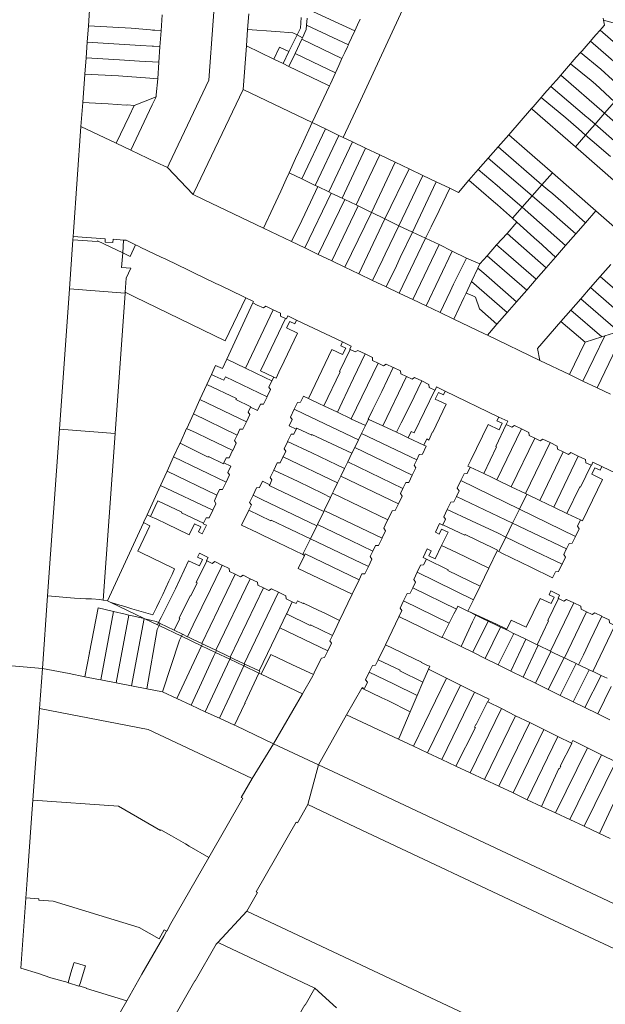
# Model space of a CAD drawing. Header units: metres. Extents: x 135785 to 137489, y 452643 to 455118.
# Tile 14 of 48: x 136266 to 136467, y 453781 to 454119. Entities that reach past the tile are written whole.
import ezdxf

# ---------------------------------------------------------------- set-up
doc = ezdxf.new("R2010")
doc.units = ezdxf.units.M
doc.layers.add('B-RO-KG-GRENS_PERCEEL-G', color=211, linetype='Continuous', lineweight=9)

msp = doc.modelspace()

# ---------------------------------------------------------------- linework, layer by layer
at = {"layer": 'B-RO-KG-GRENS_PERCEEL-G', "flags": 128}
for points in [[(136335.068, 454159.974), (136330.64, 454098.666), (136316.922, 454069.816)], [(136382.718, 454091.615), (136404.575, 454138.701)], [(136289.585, 454122.728), (136289.195, 454117.34)], [(136314.173, 454115.615), (136314.561, 454121.121)], [(136343.93, 454116.041), (136344.319, 454121.423)], [(136362.398, 454120.111), (136362.138, 454116.51), (136360.942, 454114.146)], [(136364.434, 454119.963), (136364.23, 454117.559)], [(136380.752, 454115.521), (136366.629, 454122.061), (136364.624, 454122.205)], [(136382.629, 454119.584), (136381.723, 454117.624)], [(136466.201, 454119.903), (136466.335, 454119.28)], [(136466.335, 454119.28), (136466.699, 454117.579)], [(136483.505, 454106.553), (136470.419, 454118.059), (136466.335, 454119.28)], [(136289.195, 454117.34), (136288.789, 454111.728)], [(136303.939, 454116.446), (136289.195, 454117.34)], [(136303.939, 454116.446), (136310.558, 454115.964)], [(136310.558, 454115.964), (136311.226, 454115.807)], [(136343.521, 454110.37), (136343.93, 454116.041)], [(136343.93, 454116.041), (136353.657, 454115.335), (136359.432, 454114.916), (136360.942, 454114.146)], [(136362.781, 454113.21), (136364.115, 454116.035), (136364.23, 454117.559)], [(136364.23, 454117.559), (136378.566, 454110.787)], [(136380.752, 454115.521), (136381.723, 454117.624)], [(136465.705, 454116.444), (136465.15, 454115.81)], [(136465.705, 454116.444), (136466.699, 454117.579)], [(136312.007, 454115.758), (136311.226, 454115.807)], [(136312.007, 454115.758), (136314.173, 454115.615)], [(136313.785, 454110.105), (136314.173, 454115.615)], [(136360.942, 454114.146), (136359.352, 454111.005)], [(136362.538, 454112.695), (136360.261, 454107.75)], [(136360.942, 454114.146), (136362.781, 454113.21)], [(136362.538, 454112.695), (136362.781, 454113.21)], [(136362.538, 454112.695), (136376.381, 454106.057)], [(136379.674, 454113.186), (136378.777, 454111.244)], [(136379.674, 454113.186), (136380.752, 454115.521)], [(136462.34, 454112.602), (136461.83, 454112.02)], [(136462.34, 454112.602), (136463.729, 454114.188)], [(136465.15, 454115.81), (136463.729, 454114.188)], [(136465.15, 454115.81), (136480.162, 454102.714)], [(136288.789, 454111.728), (136288.395, 454106.294)], [(136305.232, 454110.678), (136288.789, 454111.728)], [(136307.113, 454110.537), (136305.232, 454110.678)], [(136307.113, 454110.537), (136311.089, 454110.32)], [(136311.089, 454110.32), (136311.616, 454110.271)], [(136311.616, 454110.271), (136313.785, 454110.105)], [(136313.414, 454104.846), (136313.785, 454110.105)], [(136343.521, 454110.37), (136342.378, 454095.418)], [(136343.521, 454110.37), (136352.949, 454105.87)], [(136352.949, 454105.87), (136354.907, 454109.945), (136358.125, 454108.451)], [(136358.125, 454108.451), (136359.352, 454111.005)], [(136378.228, 454110.055), (136377.335, 454108.123)], [(136378.228, 454110.055), (136378.566, 454110.787)], [(136378.566, 454110.787), (136378.777, 454111.244)], [(136458.962, 454108.745), (136460.358, 454110.339)], [(136461.83, 454112.02), (136460.358, 454110.339)], [(136476.876, 454098.941), (136461.83, 454112.02)], [(136288.395, 454106.294), (136287.971, 454100.633)], [(136299.911, 454105.639), (136288.395, 454106.294)], [(136352.949, 454105.87), (136356.15, 454104.342)], [(136356.15, 454104.342), (136358.125, 454108.451)], [(136358.159, 454103.374), (136360.261, 454107.75)], [(136360.261, 454107.75), (136366.201, 454104.886)], [(136375.281, 454103.676), (136376.381, 454106.057)], [(136376.381, 454106.057), (136377.335, 454108.123)], [(136455.584, 454104.888), (136456.973, 454106.474)], [(136458.409, 454108.114), (136456.973, 454106.474)], [(136458.962, 454108.745), (136458.409, 454108.114)], [(136473.478, 454095.041), (136465.386, 454102.392), (136458.409, 454108.114)], [(136299.911, 454105.639), (136306.734, 454105.145)], [(136306.734, 454105.145), (136313.414, 454104.846)], [(136313.007, 454099.075), (136313.414, 454104.846)], [(136356.15, 454104.342), (136358.159, 454103.374)], [(136358.159, 454103.374), (136371.34, 454097.022)], [(136366.201, 454104.886), (136374.112, 454101.145)], [(136375.281, 454103.676), (136374.112, 454101.145)], [(136452.206, 454101.031), (136453.602, 454102.625)], [(136455.021, 454104.245), (136453.602, 454102.625)], [(136455.584, 454104.888), (136455.021, 454104.245)], [(136455.021, 454104.245), (136462.019, 454098.548)], [(136287.971, 454100.633), (136287.248, 454090.984)], [(136287.971, 454100.633), (136299.508, 454100.152)], [(136299.508, 454100.152), (136310.294, 454099.359)], [(136310.294, 454099.359), (136313.007, 454099.075)], [(136313.007, 454099.075), (136312.502, 454093.574)], [(136374.112, 454101.145), (136372.38, 454097.396)], [(136451.642, 454100.387), (136450.224, 454098.768)], [(136452.206, 454101.031), (136451.642, 454100.387)], [(136466.71, 454087.272), (136451.642, 454100.387)], [(136366.168, 454084.038), (136372.054, 454096.696)], [(136371.34, 454097.022), (136372.054, 454096.696)], [(136372.054, 454096.696), (136372.38, 454097.396)], [(136448.173, 454096.426), (136446.846, 454094.911)], [(136448.828, 454097.174), (136448.173, 454096.426)], [(136448.173, 454096.426), (136460.623, 454085.911)], [(136448.828, 454097.174), (136450.224, 454098.768)], [(136462.019, 454098.548), (136463.543, 454097.213)], [(136463.543, 454097.213), (136470.093, 454091.155)], [(136304.929, 454089.958), (136312.434, 454092.926)], [(136312.434, 454092.926), (136311.994, 454091.927)], [(136312.502, 454093.574), (136312.434, 454092.926)], [(136325.461, 454059.841), (136342.378, 454095.418)], [(136366.168, 454084.038), (136342.378, 454095.418)], [(136444.88, 454092.667), (136443.461, 454091.046)], [(136445.45, 454093.317), (136444.88, 454092.667)], [(136453.376, 454085.725), (136444.88, 454092.667)], [(136445.45, 454093.317), (136446.846, 454094.911)], [(136287.248, 454090.984), (136286.63, 454082.744)], [(136296.016, 454090.49), (136287.248, 454090.984)], [(136296.016, 454090.49), (136302.198, 454090.045)], [(136302.198, 454090.045), (136302.559, 454090.129)], [(136302.559, 454090.129), (136304.929, 454089.958)], [(136303.237, 454086.257), (136304.929, 454089.958)], [(136311.122, 454090.105), (136303.791, 454074.551)], [(136311.994, 454091.927), (136311.122, 454090.105)], [(136382.718, 454091.615), (136376.779, 454078.961)], [(136433.713, 454079.87), (136441.568, 454088.882)], [(136441.568, 454088.882), (136442.078, 454089.467)], [(136441.948, 454088.558), (136441.568, 454088.882)], [(136442.078, 454089.467), (136443.461, 454091.046)], [(136466.71, 454087.272), (136470.093, 454091.155)], [(136298.716, 454076.974), (136303.237, 454086.257)], [(136441.948, 454088.558), (136456.64, 454075.744)], [(136453.376, 454085.725), (136457.675, 454081.877)], [(136460.623, 454085.911), (136460.954, 454085.614)], [(136460.954, 454085.614), (136463.405, 454083.478)], [(136463.405, 454083.478), (136466.71, 454087.272)], [(136466.71, 454087.272), (136481.609, 454074.191)], [(136286.63, 454082.744), (136284.032, 454046.499)], [(136286.63, 454082.744), (136298.716, 454076.974)], [(136362.576, 454076.315), (136366.168, 454084.038)], [(136370.691, 454081.874), (136366.168, 454084.038)], [(136461.495, 454081.285), (136463.405, 454083.478)], [(136478.352, 454070.461), (136463.405, 454083.478)], [(136362.53, 454064.682), (136370.691, 454081.874)], [(136375.344, 454079.648), (136367.2, 454062.452)], [(136375.344, 454079.648), (136370.691, 454081.874)], [(136376.779, 454078.961), (136375.344, 454079.648)], [(136379.954, 454077.443), (136376.779, 454078.961)], [(136433.713, 454079.87), (136430.089, 454075.723)], [(136448.761, 454066.719), (136440.119, 454074.294), (136433.713, 454079.87)], [(136456.64, 454075.744), (136460.154, 454079.755)], [(136457.675, 454081.877), (136460.154, 454079.755)], [(136460.154, 454079.755), (136461.495, 454081.285)], [(136460.154, 454079.755), (136462.433, 454077.804)], [(136298.716, 454076.974), (136303.791, 454074.551)], [(136360.366, 454071.711), (136362.576, 454076.315)], [(136379.954, 454077.443), (136371.862, 454060.259)], [(136376.395, 454058.061), (136384.505, 454075.266)], [(136384.505, 454075.266), (136379.954, 454077.443)], [(136389.377, 454072.935), (136384.505, 454075.266)], [(136430.089, 454075.723), (136426.673, 454071.815)], [(136445.063, 454062.618), (136430.089, 454075.723)], [(136471.56, 454062.684), (136456.64, 454075.744)], [(136468.676, 454072.335), (136462.433, 454077.804)], [(136303.791, 454074.551), (136312.327, 454070.475)], [(136389.377, 454072.935), (136385.707, 454065.265)], [(136394.727, 454070.384), (136389.377, 454072.935)], [(136312.327, 454070.475), (136316.328, 454068.565)], [(136316.922, 454069.816), (136316.328, 454068.565)], [(136316.328, 454068.565), (136325.195, 454059.281)], [(136358.226, 454066.737), (136360.366, 454071.711)], [(136394.727, 454070.384), (136386.523, 454053.147)], [(136399.482, 454068.118), (136394.727, 454070.384)], [(136426.673, 454071.815), (136423.262, 454067.912)], [(136441.805, 454058.833), (136426.673, 454071.815)], [(136352.686, 454054.895), (136355.365, 454060.518), (136357.236, 454064.635), (136358.226, 454066.737)], [(136362.53, 454064.682), (136358.226, 454066.737)], [(136385.707, 454065.265), (136381.206, 454055.784)], [(136391.158, 454050.999), (136399.482, 454068.118)], [(136404.174, 454065.883), (136395.917, 454048.545)], [(136404.174, 454065.883), (136399.482, 454068.118)], [(136408.754, 454063.701), (136404.174, 454065.883)], [(136423.262, 454067.912), (136420.033, 454064.217)], [(136429.735, 454062.412), (136423.262, 454067.912)], [(136445.063, 454062.618), (136448.761, 454066.719)], [(136463.691, 454053.702), (136448.761, 454066.719)], [(136367.2, 454062.452), (136362.53, 454064.682)], [(136362.54, 454050.346), (136365.534, 454056.668), (136368.05, 454062.046)], [(136368.05, 454062.046), (136367.2, 454062.452)], [(136368.05, 454062.046), (136371.862, 454060.259)], [(136400.602, 454046.422), (136408.754, 454063.701)], [(136413.444, 454061.466), (136408.754, 454063.701)], [(136420.033, 454064.217), (136416.399, 454060.058), (136413.692, 454061.348)], [(136428.51, 454056.929), (136420.033, 454064.217)], [(136429.735, 454062.412), (136431.71, 454060.668)], [(136441.805, 454058.833), (136445.063, 454062.618)], [(136445.063, 454062.618), (136447.871, 454060.366)], [(136325.461, 454059.841), (136325.195, 454059.281)], [(136328.704, 454057.623), (136325.195, 454059.281)], [(136372.647, 454059.82), (136363.631, 454040.928)], [(136371.862, 454060.259), (136372.647, 454059.82)], [(136372.647, 454059.82), (136376.395, 454058.061)], [(136409.766, 454053.771), (136413.444, 454061.466)], [(136413.692, 454061.348), (136413.444, 454061.466)], [(136438.291, 454054.949), (136431.71, 454060.668)], [(136438.291, 454054.949), (136441.805, 454058.833)], [(136449.075, 454052.519), (136441.805, 454058.833)], [(136448.075, 454060.182), (136447.871, 454060.366)], [(136448.075, 454060.182), (136452.491, 454056.418)], [(136328.704, 454057.623), (136349.436, 454047.713)], [(136377.306, 454057.57), (136368.239, 454038.725)], [(136381.991, 454055.371), (136372.927, 454036.484)], [(136376.395, 454058.061), (136377.306, 454057.57)], [(136377.306, 454057.57), (136381.206, 454055.784)], [(136381.206, 454055.784), (136381.991, 454055.371)], [(136381.991, 454055.371), (136386.523, 454053.147)], [(136428.51, 454056.929), (136429.885, 454055.746)], [(136434.988, 454051.188), (136429.885, 454055.746)], [(136434.988, 454051.188), (136438.291, 454054.949)], [(136438.291, 454054.949), (136453.28, 454041.793)], [(136452.491, 454056.418), (136453.763, 454055.282)], [(136453.763, 454055.282), (136460.089, 454049.582)], [(136352.686, 454054.895), (136349.436, 454047.713)], [(136386.523, 454053.147), (136377.411, 454034.341)], [(136391.158, 454050.999), (136386.6, 454053.172), (136386.523, 454053.147)], [(136407.076, 454048.165), (136409.766, 454053.771)], [(136449.075, 454052.519), (136450.374, 454051.355)], [(136460.089, 454049.582), (136463.691, 454053.702)], [(136475.723, 454043.18), (136463.691, 454053.702)], [(136362.54, 454050.346), (136359.013, 454043.135)], [(136391.158, 454050.999), (136382.202, 454032.051)], [(136391.158, 454050.999), (136395.917, 454048.545)], [(136395.917, 454048.545), (136391.289, 454038.827)], [(136400.602, 454046.422), (136395.917, 454048.545)], [(136405.11, 454044.275), (136407.076, 454048.165)], [(136433.135, 454045.92), (136436.561, 454049.783)], [(136436.561, 454049.783), (136434.988, 454051.188)], [(136443.529, 454043.558), (136436.561, 454049.783)], [(136450.374, 454051.355), (136456.778, 454045.794)], [(136456.778, 454045.794), (136460.089, 454049.582)], [(136283.918, 454044.902), (136283.836, 454043.761)], [(136284.032, 454046.499), (136283.918, 454044.902)], [(136294.989, 454044.11), (136283.918, 454044.902)], [(136349.436, 454047.713), (136359.013, 454043.135)], [(136396.424, 454037.648), (136400.602, 454046.422)], [(136400.602, 454046.422), (136405.11, 454044.275)], [(136429.545, 454042), (136433.135, 454045.92)], [(136433.135, 454045.92), (136446.573, 454034.11)], [(136453.28, 454041.793), (136456.778, 454045.794)], [(136283.836, 454043.761), (136282.655, 454026.852)], [(136292.274, 454043.387), (136292.163, 454043.157), (136283.836, 454043.761)], [(136300.96, 454039.211), (136292.274, 454043.387)], [(136294.907, 454042.963), (136294.989, 454044.11)], [(136297.565, 454042.769), (136294.907, 454042.963)], [(136297.647, 454043.92), (136297.565, 454042.769)], [(136301.271, 454043.661), (136297.647, 454043.92)], [(136301.271, 454043.661), (136300.96, 454039.211)], [(136302.123, 454043.6), (136301.271, 454043.661)], [(136305.421, 454042.015), (136302.123, 454043.6)], [(136305.421, 454042.015), (136303.489, 454037.996)], [(136305.421, 454042.015), (136306.404, 454041.543)], [(136306.404, 454041.543), (136307.252, 454041.135)], [(136359.013, 454043.135), (136363.631, 454040.928)], [(136405.11, 454044.275), (136396.044, 454025.436)], [(136409.795, 454042.075), (136400.784, 454023.17)], [(136409.795, 454042.075), (136405.287, 454044.172), (136405.11, 454044.275)], [(136409.795, 454042.075), (136414.301, 454039.827)], [(136426.27, 454038.284), (136429.545, 454042)], [(136429.545, 454042), (136431.899, 454039.937)], [(136443.529, 454043.558), (136443.975, 454043.147)], [(136443.975, 454043.147), (136449.771, 454037.779)], [(136453.28, 454041.793), (136449.771, 454037.779)], [(136300.96, 454039.211), (136300.609, 454034.184)], [(136303.489, 454037.996), (136300.96, 454039.211)], [(136307.252, 454041.135), (136314.244, 454037.774)], [(136363.631, 454040.928), (136368.239, 454038.725)], [(136368.239, 454038.725), (136372.927, 454036.484)], [(136390.444, 454037.06), (136391.289, 454038.827)], [(136414.301, 454039.827), (136405.321, 454021.001)], [(136414.301, 454039.827), (136419.163, 454037.473)], [(136423.763, 454035.439), (136426.27, 454038.284)], [(136426.27, 454038.284), (136439.914, 454026.473)], [(136431.899, 454039.937), (136443.126, 454030.156)], [(136314.244, 454037.774), (136315.776, 454037.038)], [(136315.776, 454037.038), (136323.562, 454033.295)], [(136372.927, 454036.484), (136377.411, 454034.341)], [(136390.444, 454037.06), (136386.902, 454029.805)], [(136395.099, 454034.826), (136391.57, 454027.574)], [(136395.099, 454034.826), (136396.424, 454037.648)], [(136419.163, 454037.473), (136414.782, 454028.533)], [(136419.163, 454037.473), (136423.763, 454035.439)], [(136423.062, 454033.955), (136423.763, 454035.439)], [(136446.573, 454034.11), (136449.771, 454037.779)], [(136465.21, 454031.13), (136468.806, 454035.238)], [(136303.801, 454033.955), (136300.609, 454034.184)], [(136302.163, 454030.547), (136303.801, 454033.955)], [(136323.562, 454033.295), (136325.175, 454032.519)], [(136325.175, 454032.519), (136332.961, 454028.776)], [(136377.411, 454034.341), (136382.202, 454032.051)], [(136382.202, 454032.051), (136386.902, 454029.805)], [(136420.923, 454029.43), (136423.062, 454033.955)], [(136423.062, 454033.955), (136425.207, 454032.242)], [(136425.207, 454032.242), (136426.053, 454031.496)], [(136426.053, 454031.496), (136436.383, 454022.423)], [(136443.126, 454030.156), (136446.573, 454034.11)], [(136302.163, 454030.547), (136301.829, 454025.773)], [(136332.961, 454028.776), (136334.565, 454028.005)], [(136334.565, 454028.005), (136342.378, 454024.249)], [(136386.902, 454029.805), (136391.57, 454027.574)], [(136413.57, 454026.003), (136414.782, 454028.533)], [(136419.033, 454025.432), (136420.923, 454029.43)], [(136420.923, 454029.43), (136433.156, 454018.722)], [(136439.914, 454026.473), (136443.126, 454030.156)], [(136461.85, 454027.293), (136465.21, 454031.13)], [(136465.21, 454031.13), (136478.793, 454019.331)], [(136282.655, 454026.852), (136279.192, 453978.627)], [(136282.655, 454026.852), (136301.804, 454025.409)], [(136298.354, 453977.183), (136301.804, 454025.409)], [(136301.829, 454025.773), (136301.804, 454025.409)], [(136343.297, 454023.807), (136336.183, 454009.008), (136305.067, 454024.18), (136301.829, 454025.773)], [(136391.57, 454027.574), (136396.044, 454025.436)], [(136396.044, 454025.436), (136400.784, 454023.17)], [(136413.57, 454026.003), (136410.133, 454018.701)], [(136418.252, 454023.781), (136419.033, 454025.432)], [(136421.129, 454024.581), (136419.033, 454025.432)], [(136422.249, 454024.039), (136421.129, 454024.581)], [(136436.383, 454022.423), (136439.914, 454026.473)], [(136458.517, 454023.486), (136461.85, 454027.293)], [(136461.85, 454027.293), (136475.409, 454015.539)], [(136336.787, 454002.679), (136345.702, 454022.081)], [(136342.378, 454024.249), (136343.297, 454023.807)], [(136343.297, 454023.807), (136345.92, 454022.548)], [(136345.702, 454022.081), (136345.92, 454022.548)], [(136347.267, 454021.313), (136345.702, 454022.081)], [(136347.267, 454021.313), (136349.361, 454020.311), (136350.201, 454020.881), (136352.767, 454019.647)], [(136400.784, 454023.17), (136405.321, 454021.001)], [(136418.252, 454023.781), (136414.823, 454016.459)], [(136429.645, 454014.695), (136423.669, 454019.967), (136422.249, 454024.039)], [(136433.156, 454018.722), (136436.383, 454022.423)], [(136455.035, 454019.509), (136458.517, 454023.486)], [(136458.517, 454023.486), (136470.391, 454013.156)], [(136352.767, 454019.647), (136343.163, 453999.606)], [(136352.767, 454019.647), (136355.211, 454018.471), (136355.281, 454017.461), (136356.974, 454016.667)], [(136405.321, 454021.001), (136410.133, 454018.701)], [(136410.133, 454018.701), (136414.823, 454016.459)], [(136429.645, 454014.695), (136433.156, 454018.722)], [(136451.643, 454015.636), (136455.035, 454019.509)], [(136455.035, 454019.509), (136465.727, 454010.352)], [(136356.974, 454016.667), (136348.349, 453998.755), (136352.896, 453996.568)], [(136356.491, 454002.031), (136361.111, 454011.661), (136357.354, 454013.462), (136358.418, 454015.683), (136360.157, 454014.862), (136360.765, 454016.15)], [(136356.974, 454016.667), (136357.253, 454016.536), (136357.751, 454017.572), (136360.765, 454016.15)], [(136360.765, 454016.15), (136376.569, 454008.633)], [(136414.823, 454016.459), (136425.364, 454011.421)], [(136427.088, 454011.762), (136429.645, 454014.695)], [(136451.643, 454015.636), (136443.583, 454006.432), (136444.433, 454002.287)], [(136457.736, 454010.494), (136451.643, 454015.636)], [(136425.364, 454011.421), (136426.374, 454010.937)], [(136427.088, 454011.762), (136426.374, 454010.937)], [(136426.374, 454010.937), (136444.433, 454002.287)], [(136471.293, 454012.104), (136466.774, 454010.682)], [(136376.569, 454008.633), (136375.938, 454007.34), (136377.677, 454006.492), (136376.592, 454004.267), (136372.871, 454006.081), (136364.834, 453989.19)], [(136379.145, 454006.043), (136379.028, 454006.1), (136379.554, 454007.178), (136376.569, 454008.633)], [(136457.736, 454010.494), (136459.968, 454008.54)], [(136459.968, 454008.54), (136458.082, 454004.598)], [(136466.774, 454010.682), (136459.265, 453995.193)], [(136465.727, 454010.352), (136459.968, 454008.54)], [(136472.155, 454009.628), (136464.113, 453992.874)], [(136466.774, 454010.682), (136465.727, 454010.352)], [(136370.172, 453986.631), (136375.771, 453998.381), (136375.545, 453998.488), (136379.145, 454006.043)], [(136384.336, 454004.511), (136381.831, 454005.711), (136380.901, 454005.181), (136379.145, 454006.043)], [(136384.336, 454004.511), (136380.352, 453996.198)], [(136384.376, 454004.492), (136384.336, 454004.511)], [(136388.811, 454001.376), (136386.911, 454002.291), (136386.841, 454003.311), (136384.376, 454004.492)], [(136458.082, 454004.598), (136454.631, 453997.409)], [(136331.486, 453997.417), (136332.931, 454000.563), (136335.311, 453999.468), (136336.787, 454002.679)], [(136343.163, 453999.606), (136336.787, 454002.679)], [(136354.721, 453998.301), (136356.491, 454002.031)], [(136388.811, 454001.376), (136379.568, 453982.187)], [(136388.824, 454001.37), (136388.811, 454001.376)], [(136394.04, 453999.868), (136391.591, 454001.041), (136390.711, 454000.461), (136388.824, 454001.37)], [(136454.631, 453997.409), (136444.433, 454002.287)], [(136329.932, 453994.032), (136331.486, 453997.417)], [(136331.486, 453997.417), (136332.615, 453996.91)], [(136352.253, 453995.225), (136349.898, 453996.36), (136343.163, 453999.606)], [(136354.721, 453998.301), (136353.701, 453996.181), (136352.896, 453996.568)], [(136390.072, 453991.555), (136394.04, 453999.868)], [(136394.082, 453999.848), (136394.04, 453999.868)], [(136398.544, 453996.707), (136396.631, 453997.621), (136396.561, 453998.661), (136394.082, 453999.848)], [(136459.265, 453995.193), (136454.631, 453997.409)], [(136327.547, 453988.839), (136329.932, 453994.032)], [(136329.932, 453994.032), (136340.089, 453989.163)], [(136332.615, 453996.91), (136334.748, 453995.95), (136335.797, 453995.478), (136336.331, 453996.629)], [(136336.331, 453996.629), (136350.602, 453989.737)], [(136352.253, 453995.225), (136351.241, 453993.111), (136351.811, 453992.261), (136350.661, 453989.86)], [(136352.896, 453996.568), (136352.253, 453995.225)], [(136380.352, 453996.198), (136376.426, 453987.921)], [(136390.447, 453979.76), (136398.544, 453996.707)], [(136403.791, 453995.209), (136401.337, 453996.384), (136400.461, 453995.791), (136398.544, 453996.707)], [(136399.818, 453986.903), (136403.791, 453995.209)], [(136408.269, 453992.103), (136406.371, 453992.991), (136406.291, 453994.011), (136403.791, 453995.209)], [(136464.113, 453992.874), (136459.265, 453995.193)], [(136390.072, 453991.555), (136386.975, 453985.445)], [(136408.32, 453992.079), (136401.235, 453977.352)], [(136404.512, 453973.191), (136405.511, 453975.271), (136406.261, 453974.921), (136407.539, 453977.689), (136407.641, 453977.641), (136412.201, 453987.221), (136408.472, 453989.008), (136409.557, 453991.272), (136411.27, 453990.451), (136411.892, 453991.75)], [(136408.32, 453992.079), (136408.269, 453992.103)], [(136411.892, 453991.75), (136408.916, 453993.175), (136408.378, 453992.052), (136408.32, 453992.079)], [(136411.892, 453991.75), (136430.297, 453982.819)], [(136468.728, 453990.666), (136464.113, 453992.874)], [(136325.272, 453983.886), (136327.547, 453988.839)], [(136327.547, 453988.839), (136343.504, 453981.156)], [(136340.089, 453989.163), (136339.919, 453988.81)], [(136339.919, 453988.81), (136345, 453986.356)], [(136350.602, 453989.737), (136349.421, 453987.271), (136348.411, 453987.191), (136347.371, 453985.021), (136344.921, 453986.191)], [(136350.661, 453989.86), (136350.602, 453989.737)], [(136364.834, 453989.19), (136363.121, 453990.011), (136362.101, 453987.881), (136361.101, 453987.801), (136359.991, 453985.497)], [(136364.834, 453989.19), (136368.901, 453987.24), (136369.946, 453986.739), (136370.172, 453986.631)], [(136374.792, 453984.475), (136376.426, 453987.921)], [(136322.997, 453978.932), (136325.272, 453983.886)], [(136325.272, 453983.886), (136340.333, 453976.634)], [(136344.921, 453986.191), (136344.121, 453984.521), (136344.721, 453983.681), (136343.504, 453981.156)], [(136344.921, 453986.191), (136345, 453986.356)], [(136359.991, 453985.497), (136358.701, 453982.821), (136359.281, 453982.011), (136358.231, 453979.811), (136360.671, 453978.641)], [(136359.991, 453985.497), (136363.232, 453983.956), (136382.054, 453975.008)], [(136370.172, 453986.631), (136374.792, 453984.475)], [(136379.568, 453982.187), (136374.792, 453984.475)], [(136386.975, 453985.445), (136385.383, 453982.112)], [(136399.818, 453986.903), (136396.684, 453980.805)], [(136343.504, 453981.156), (136342.321, 453978.701), (136341.281, 453978.641), (136340.333, 453976.634)], [(136379.568, 453982.187), (136379.635, 453982.137)], [(136379.635, 453982.137), (136384.415, 453979.863)], [(136385.484, 453982.064), (136384.415, 453979.863)], [(136385.484, 453982.064), (136385.383, 453982.112)], [(136385.484, 453982.064), (136385.566, 453982.025)], [(136390.447, 453979.76), (136388.155, 453980.81), (136385.566, 453982.025)], [(136396.684, 453980.805), (136395.144, 453977.607)], [(136430.297, 453982.819), (136429.674, 453981.521), (136431.468, 453980.661), (136430.4, 453978.434), (136426.651, 453980.231), (136420.711, 453968.011), (136419.701, 453965.891), (136420.461, 453965.531)], [(136432.864, 453980.288), (136433.371, 453981.346), (136430.297, 453982.819)], [(136279.192, 453978.627), (136275.077, 453921.323)], [(136279.192, 453978.627), (136298.354, 453977.183)], [(136294.251, 453919.821), (136298.354, 453977.183)], [(136320.683, 453973.892), (136322.967, 453978.866)], [(136322.967, 453978.866), (136322.997, 453978.932)], [(136326.28, 453977.342), (136322.967, 453978.866)], [(136326.28, 453977.342), (136330.466, 453975.369)], [(136360.671, 453978.641), (136359.872, 453976.973), (136358.854, 453976.907), (136357.684, 453974.465)], [(136360.671, 453978.641), (136360.855, 453979.025)], [(136360.855, 453979.025), (136365.98, 453976.591)], [(136382.054, 453975.008), (136383.116, 453977.188)], [(136384.415, 453979.863), (136383.116, 453977.188)], [(136383.116, 453977.188), (136402.07, 453968.103)], [(136390.447, 453979.76), (136395.144, 453977.607)], [(136395.144, 453977.607), (136395.338, 453977.518)], [(136395.338, 453977.518), (136396.901, 453976.802), (136399.142, 453975.727)], [(136400.161, 453977.863), (136399.142, 453975.727)], [(136401.235, 453977.352), (136400.161, 453977.863)], [(136425.111, 453963.401), (136429.491, 453972.601), (136429.266, 453972.711), (136432.864, 453980.288)], [(136429.683, 453961.213), (136438.151, 453978.745)], [(136438.151, 453978.745), (136435.682, 453979.933), (136434.795, 453979.359), (136432.864, 453980.288)], [(136442.649, 453975.58), (136440.729, 453976.504), (136440.651, 453977.542), (136438.151, 453978.745)], [(136318.477, 453969.089), (136320.618, 453973.751)], [(136320.618, 453973.751), (136320.683, 453973.892)], [(136330.382, 453969.063), (136320.683, 453973.892)], [(136330.466, 453975.369), (136338.797, 453971.358)], [(136340.333, 453976.634), (136339.421, 453974.701), (136339.981, 453973.831), (136338.797, 453971.358)], [(136357.63, 453974.351), (136356.469, 453971.929), (136357.042, 453971.066), (136356.121, 453969.141)], [(136357.684, 453974.465), (136357.63, 453974.351)], [(136366.015, 453970.508), (136357.684, 453974.465)], [(136365.98, 453976.591), (136366.062, 453976.764)], [(136366.062, 453976.764), (136379.786, 453970.355)], [(136380.749, 453972.332), (136382.054, 453975.008)], [(136399.142, 453975.727), (136399.168, 453975.715)], [(136404.512, 453973.191), (136399.168, 453975.715)], [(136434.575, 453958.865), (136442.649, 453975.58)], [(136447.926, 453974.041), (136439.463, 453956.519)], [(136447.926, 453974.041), (136445.412, 453975.251), (136444.507, 453974.686), (136442.649, 453975.58)], [(136452.434, 453970.873), (136450.513, 453971.797), (136450.381, 453972.86), (136447.926, 453974.041)], [(136338.784, 453971.331), (136337.591, 453968.841), (136336.561, 453968.791), (136335.751, 453967.111)], [(136338.797, 453971.358), (136338.784, 453971.331)], [(136366.015, 453970.508), (136374.569, 453966.363)], [(136379.786, 453970.355), (136378.347, 453967.379)], [(136379.786, 453970.355), (136380.749, 453972.332)], [(136400.537, 453962.832), (136380.749, 453972.332)], [(136402.098, 453968.162), (136402.972, 453969.981), (136404.016, 453970.078), (136405.323, 453972.801), (136404.512, 453973.191)], [(136444.365, 453954.167), (136452.434, 453970.873)], [(136457.639, 453969.369), (136455.125, 453970.578), (136454.256, 453969.996), (136452.434, 453970.873)], [(136316.231, 453964.199), (136318.477, 453969.089)], [(136318.477, 453969.089), (136336.523, 453960.4)], [(136330.382, 453969.063), (136330.473, 453969.252)], [(136330.473, 453969.252), (136335.591, 453966.78)], [(136335.591, 453966.78), (136335.751, 453967.111)], [(136335.751, 453967.111), (136338.193, 453965.935), (136337.15, 453963.763), (136337.732, 453962.917), (136336.523, 453960.4)], [(136356.079, 453969.054), (136355.133, 453967.08), (136354.124, 453967.032), (136352.949, 453964.58)], [(136356.121, 453969.141), (136356.079, 453969.054)], [(136374.888, 453960.227), (136356.121, 453969.141)], [(136378.347, 453967.379), (136377.232, 453965.074)], [(136378.347, 453967.379), (136397.354, 453958.282)], [(136400.537, 453962.832), (136401.744, 453965.345), (136401.167, 453966.222), (136402.07, 453968.103)], [(136402.07, 453968.103), (136402.098, 453968.162)], [(136457.639, 453969.369), (136449.181, 453951.856)], [(136462.033, 453966.254), (136460.207, 453967.132), (136460.112, 453968.179), (136457.639, 453969.369)], [(136465.741, 453965.832), (136462.66, 453967.292), (136462.142, 453966.201), (136462.033, 453966.254)], [(136313.956, 453959.246), (136316.231, 453964.199)], [(136316.231, 453964.199), (136333.393, 453955.936)], [(136352.921, 453964.521), (136351.734, 453962.044), (136352.308, 453961.181), (136351.531, 453959.561)], [(136352.949, 453964.58), (136352.921, 453964.521)], [(136361.313, 453960.608), (136352.949, 453964.58)], [(136377.232, 453965.074), (136374.569, 453966.363)], [(136377.232, 453965.074), (136375.969, 453962.463)], [(136420.461, 453965.531), (136419.463, 453963.426), (136418.426, 453963.342), (136417.307, 453960.986)], [(136425.111, 453963.401), (136424.884, 453963.505), (136420.461, 453965.531)], [(136453.752, 453949.663), (136458.18, 453958.842), (136458.404, 453958.732), (136462.033, 453966.254)], [(136458.361, 453947.451), (136459.071, 453947.111), (136465.981, 453961.391), (136462.265, 453963.153), (136463.325, 453965.383), (136465.123, 453964.531), (136465.741, 453965.832)], [(136465.741, 453965.832), (136483.091, 453957.585)], [(136336.523, 453960.4), (136335.334, 453957.923), (136334.316, 453957.858), (136333.393, 453955.936)], [(136351.531, 453959.561), (136349.091, 453960.731), (136348.044, 453958.553), (136347.021, 453958.477), (136345.801, 453955.932)], [(136361.313, 453960.608), (136369.838, 453956.51)], [(136374.888, 453960.227), (136373.615, 453957.521), (136373.176, 453956.684)], [(136375.969, 453962.463), (136374.888, 453960.227)], [(136375.969, 453962.463), (136395.793, 453952.952)], [(136397.354, 453958.282), (136398.314, 453960.281), (136399.35, 453960.36), (136400.537, 453962.832)], [(136417.307, 453960.986), (136416.041, 453958.319), (136416.627, 453957.455), (136415.722, 453955.549)], [(136437.43, 453951.18), (136417.307, 453960.986)], [(136429.683, 453961.213), (136428.061, 453961.991), (136425.111, 453963.401)], [(136434.575, 453958.865), (136429.683, 453961.213)], [(136309.351, 453949.219), (136313.956, 453959.246)], [(136331.914, 453950.797), (136313.956, 453959.246)], [(136351.531, 453959.561), (136351.385, 453959.257)], [(136370.119, 453950.359), (136351.385, 453959.257)], [(136395.793, 453952.952), (136397.065, 453955.6), (136396.492, 453956.486), (136397.354, 453958.282)], [(136439.463, 453956.519), (136434.575, 453958.865)], [(136328.769, 453946.331), (136321.193, 453949.896), (136321.301, 453950.121), (136313.011, 453954.021), (136312.906, 453953.794), (136310.531, 453948.671)], [(136333.393, 453955.936), (136332.485, 453954.044), (136332.967, 453952.991), (136331.914, 453950.797)], [(136345.801, 453955.932), (136344.631, 453953.491), (136345.214, 453952.647), (136344.313, 453950.768)], [(136345.801, 453955.932), (136348.85, 453954.473), (136367.742, 453945.431)], [(136369.838, 453956.51), (136372.462, 453955.216)], [(136370.38, 453950.9), (136372.462, 453955.216)], [(136373.176, 453956.684), (136372.462, 453955.216)], [(136373.176, 453956.684), (136392.169, 453947.537)], [(136415.722, 453955.549), (136414.834, 453953.679), (136413.776, 453953.55), (136412.698, 453951.278)], [(136415.722, 453955.549), (136435.065, 453946.379)], [(136437.43, 453951.18), (136439.926, 453956.297)], [(136439.926, 453956.297), (136439.463, 453956.519)], [(136444.365, 453954.167), (136439.926, 453956.297)], [(136449.181, 453951.856), (136444.365, 453954.167)], [(136331.914, 453950.797), (136330.661, 453948.186), (136329.632, 453948.126), (136328.769, 453946.331)], [(136344.313, 453950.768), (136341.851, 453945.631), (136347.201, 453943.081)], [(136365.509, 453940.901), (136351.991, 453947.371), (136351.878, 453947.148), (136344.313, 453950.768)], [(136370.119, 453950.359), (136367.955, 453945.872)], [(136370.119, 453950.359), (136370.307, 453950.749)], [(136370.307, 453950.749), (136370.38, 453950.9)], [(136370.307, 453950.749), (136390.165, 453941.23)], [(136392.169, 453947.537), (136393.648, 453950.563), (136394.684, 453950.642), (136395.793, 453952.952)], [(136412.601, 453951.074), (136411.4, 453948.545), (136411.991, 453947.69), (136411.091, 453945.796)], [(136412.698, 453951.278), (136412.601, 453951.074)], [(136412.601, 453951.074), (136420.921, 453947.097)], [(136435.065, 453946.379), (136437.43, 453951.18)], [(136456.651, 453941.801), (136437.43, 453951.18)], [(136453.752, 453949.663), (136449.181, 453951.856)], [(136308.135, 453946.572), (136309.351, 453949.219)], [(136310.531, 453948.671), (136309.351, 453949.219)], [(136316.02, 453946.09), (136312.661, 453947.681), (136310.531, 453948.671)], [(136390.206, 453941.316), (136391.347, 453943.692), (136390.774, 453944.578), (136391.741, 453946.661), (136392.169, 453947.537)], [(136420.921, 453947.097), (136430.114, 453942.859)], [(136458.361, 453947.451), (136453.977, 453949.555), (136453.752, 453949.663)], [(136456.651, 453941.801), (136457.917, 453944.441), (136457.344, 453945.327), (136458.361, 453947.451)], [(136295.781, 453919.671), (136308.08, 453946.452)], [(136306.199, 453936.735), (136310.306, 453945.421)], [(136308.08, 453946.452), (136308.135, 453946.572)], [(136310.306, 453945.421), (136308.135, 453946.572)], [(136328.769, 453946.331), (136328.682, 453946.15), (136329.745, 453945.634), (136328.332, 453942.724), (136327.055, 453943.344), (136327.876, 453945.035), (136325.681, 453946.101), (136323.851, 453942.331), (136316.02, 453946.09)], [(136367.742, 453945.431), (136365.586, 453940.964)], [(136367.955, 453945.872), (136367.742, 453945.431)], [(136367.955, 453945.872), (136370.627, 453944.576)], [(136370.627, 453944.576), (136379.438, 453940.334)], [(136411.091, 453945.796), (136411.041, 453945.691), (136409.975, 453946.2), (136408.54, 453943.206), (136409.839, 453942.585), (136410.656, 453944.29), (136412.893, 453943.221), (136410.662, 453938.643)], [(136411.091, 453945.796), (136418.584, 453942.207)], [(136435.065, 453946.379), (136432.734, 453941.58)], [(136435.065, 453946.379), (136453.602, 453937.521)], [(136347.201, 453943.081), (136349.001, 453942.221)], [(136362.89, 453935.531), (136354.35, 453939.701), (136349.001, 453942.221)], [(136365.509, 453940.901), (136363.178, 453936.121), (136362.89, 453935.531)], [(136365.586, 453940.964), (136365.509, 453940.901)], [(136385.463, 453931.436), (136365.586, 453940.964)], [(136386.998, 453936.711), (136379.438, 453940.334)], [(136387.025, 453936.768), (136387.913, 453938.619), (136388.958, 453938.716), (136390.165, 453941.23)], [(136390.165, 453941.23), (136390.206, 453941.316)], [(136418.584, 453942.207), (136418.701, 453942.451)], [(136418.701, 453942.451), (136423.241, 453940.281), (136427.811, 453938.141), (136429.921, 453937.111), (136429.782, 453936.825)], [(136430.114, 453942.859), (136432.734, 453941.58)], [(136432.734, 453941.58), (136430.303, 453936.569)], [(136432.734, 453941.58), (136435.376, 453940.276)], [(136435.376, 453940.276), (136440.53, 453937.746)], [(136453.602, 453937.521), (136454.491, 453939.376), (136455.535, 453939.473), (136456.651, 453941.801)], [(136306.199, 453936.735), (136306.768, 453936.461)], [(136306.768, 453936.461), (136311.729, 453934.071), (136314.321, 453932.79), (136318.825, 453930.613)], [(136385.463, 453931.436), (136386.669, 453933.947), (136386.096, 453934.833), (136386.998, 453936.711)], [(136386.998, 453936.711), (136387.025, 453936.768)], [(136410.662, 453938.643), (136408.438, 453934.081), (136406.201, 453935.15), (136407.018, 453936.854), (136405.718, 453937.475), (136404.283, 453934.48), (136405.391, 453933.951)], [(136426.894, 453930.872), (136415.73, 453936.217), (136410.662, 453938.643)], [(136429.782, 453936.825), (136426.894, 453930.872)], [(136430.303, 453936.569), (136429.782, 453936.825)], [(136431.342, 453936.06), (136430.303, 453936.569)], [(136452.06, 453932.223), (136440.53, 453937.746)], [(136452.06, 453932.223), (136453.248, 453934.703), (136452.684, 453935.607), (136453.529, 453937.369)], [(136453.529, 453937.369), (136453.602, 453937.521)], [(136314.251, 453913.916), (136319.11, 453923.818), (136323.601, 453933.411), (136327.365, 453931.642), (136328.417, 453933.876), (136326.725, 453934.672), (136327.338, 453935.975), (136330.307, 453934.579), (136329.78, 453933.461), (136329.85, 453933.428)], [(136326.266, 453925.929), (136329.85, 453933.428)], [(136329.85, 453933.428), (136329.883, 453933.412)], [(136329.883, 453933.412), (136331.752, 453932.518), (136332.631, 453933.105), (136335.12, 453931.914)], [(136379.883, 453921.895), (136361.331, 453930.781), (136363.483, 453935.241)], [(136363.483, 453935.241), (136362.89, 453935.531)], [(136363.483, 453935.241), (136363.774, 453935.832), (136382.281, 453926.888)], [(136405.391, 453933.951), (136404.471, 453932.02), (136403.421, 453931.91), (136402.28, 453929.516)], [(136405.391, 453933.951), (136412.942, 453930.29), (136412.811, 453930.011), (136423.891, 453924.681)], [(136431.342, 453936.06), (136441.291, 453931.181)], [(136296.715, 453919.22), (136299.219, 453918.429), (136301.653, 453917.679), (136304.066, 453916.937), (136306.488, 453916.202), (136308.901, 453915.472), (136311.292, 453914.793), (136312.581, 453917.297), (136313.658, 453919.577), (136314.742, 453921.855), (136315.824, 453924.12), (136316.882, 453926.397), (136317.949, 453928.697), (136318.825, 453930.613)], [(136331.207, 453923.561), (136334.792, 453931.061), (136335.199, 453931.876)], [(136335.12, 453931.914), (136335.199, 453931.876)], [(136335.199, 453931.876), (136337.601, 453930.727), (136337.679, 453929.682), (136339.605, 453928.76)], [(136382.281, 453926.888), (136383.239, 453928.883), (136384.275, 453928.962), (136385.463, 453931.436)], [(136426.894, 453930.872), (136423.891, 453924.681)], [(136441.291, 453931.181), (136448.831, 453927.571), (136449.818, 453929.628), (136450.871, 453929.743), (136452.025, 453932.15)], [(136452.025, 453932.15), (136452.06, 453932.223)], [(136328.189, 453904.968), (136339.605, 453928.76)], [(136344.846, 453927.259), (136333.033, 453902.639)], [(136339.605, 453928.76), (136341.53, 453927.839), (136342.373, 453928.443), (136344.846, 453927.259)], [(136344.846, 453927.259), (136347.361, 453926.055), (136347.429, 453925.015), (136349.339, 453924.101)], [(136379.883, 453921.895), (136382.281, 453926.888)], [(136402.28, 453929.516), (136401.042, 453926.918), (136401.622, 453926.044), (136400.709, 453924.127)], [(136402.28, 453929.516), (136421.604, 453919.992)], [(136326.526, 453925.804), (136324.368, 453921.317), (136324.206, 453921.395)], [(136325.227, 453911.342), (136331.207, 453923.561)], [(136326.526, 453925.804), (136326.266, 453925.929)], [(136337.918, 453900.298), (136349.339, 453924.101)], [(136349.339, 453924.101), (136351.254, 453923.185), (136352.115, 453923.78), (136354.598, 453922.592)], [(136400.709, 453924.127), (136399.815, 453922.252), (136398.761, 453922.134), (136397.553, 453919.6)], [(136415.741, 453916.833), (136400.709, 453924.127)], [(136419.749, 453916.032), (136429.491, 453911.611), (136433.05, 453909.865), (136434.563, 453913.018), (136439.707, 453910.549), (136444.511, 453920.471), (136448.269, 453918.682), (136449.342, 453920.94), (136447.627, 453921.759), (136448.245, 453923.059), (136451.242, 453921.629), (136450.71, 453920.51), (136450.832, 453920.452)], [(136423.891, 453924.681), (136421.604, 453919.992)], [(136273.35, 453896.43), (136275.077, 453921.323)], [(136284.449, 453920.548), (136275.077, 453921.323)], [(136284.449, 453920.548), (136288.254, 453920.275)], [(136288.254, 453920.275), (136290.245, 453920.316)], [(136290.245, 453920.316), (136293.158, 453920.107)], [(136293.158, 453920.107), (136294.251, 453919.821)], [(136294.251, 453919.821), (136295.781, 453919.671)], [(136296.715, 453919.22), (136295.781, 453919.671)], [(136320.395, 453913.655), (136324.206, 453921.395)], [(136354.598, 453922.592), (136342.787, 453897.975)], [(136354.598, 453922.592), (136357.103, 453921.393), (136357.198, 453920.34), (136359.301, 453919.331)], [(136359.301, 453919.331), (136360.614, 453918.701), (136361.071, 453919.651), (136363.021, 453918.711), (136363.091, 453918.871), (136368.416, 453916.323)], [(136379.883, 453921.895), (136375.541, 453912.911)], [(136397.553, 453919.6), (136396.39, 453917.16)], [(136413.294, 453911.963), (136397.553, 453919.6)], [(136421.604, 453919.992), (136419.686, 453916.061)], [(136443.494, 453904.545), (136447.451, 453912.811), (136447.223, 453912.915), (136450.832, 453920.452)], [(136450.832, 453920.452), (136452.684, 453919.568), (136453.559, 453920.146), (136456.07, 453918.945)], [(136289.526, 453901.916), (136292.527, 453917.212)], [(136292.527, 453917.212), (136297.838, 453915.977)], [(136308.393, 453913.578), (136296.715, 453919.22)], [(136359.301, 453919.331), (136357.384, 453915.333), (136357.282, 453915.119)], [(136368.416, 453916.323), (136370.22, 453915.459)], [(136396.39, 453917.16), (136396.962, 453916.268), (136395.971, 453914.19)], [(136415.741, 453916.833), (136414.903, 453915.133)], [(136419.686, 453916.061), (136416.204, 453917.771), (136415.741, 453916.833)], [(136456.07, 453918.945), (136448.094, 453902.32)], [(136456.07, 453918.945), (136458.538, 453917.764), (136458.611, 453916.733), (136460.496, 453915.832)], [(136293.407, 453892.486), (136297.838, 453915.977)], [(136297.838, 453915.977), (136301.864, 453915.041)], [(136303.112, 453914.75), (136298.715, 453891.44)], [(136301.864, 453915.041), (136303.112, 453914.75)], [(136303.112, 453914.75), (136304.785, 453914.361), (136308.382, 453913.52)], [(136304.024, 453890.395), (136308.382, 453913.52)], [(136308.382, 453913.52), (136308.636, 453913.461)], [(136308.636, 453913.461), (136308.393, 453913.578)], [(136312.902, 453911.396), (136308.636, 453913.461)], [(136308.636, 453913.461), (136312.512, 453912.556), (136313.28, 453912.153)], [(136313.28, 453912.153), (136314.251, 453913.916)], [(136320.395, 453913.655), (136320.593, 453913.56), (136318.663, 453909.549)], [(136357.282, 453915.119), (136355.056, 453910.37)], [(136357.282, 453915.119), (136365.411, 453911.181), (136365.522, 453911.405), (136373.071, 453907.762)], [(136370.22, 453915.459), (136375.541, 453912.911)], [(136375.541, 453912.911), (136373.071, 453907.762)], [(136395.971, 453914.19), (136391.311, 453904.531)], [(136395.971, 453914.19), (136396.144, 453914.108)], [(136403.471, 453910.551), (136396.144, 453914.108)], [(136413.294, 453911.963), (136414.903, 453915.133)], [(136419.749, 453916.032), (136419.686, 453916.061)], [(136422.424, 453914.703), (136419.749, 453916.032)], [(136421.265, 453912.444), (136422.424, 453914.703)], [(136424.976, 453913.504), (136422.424, 453914.703)], [(136424.976, 453913.504), (136426.611, 453912.697)], [(136452.899, 453899.997), (136460.496, 453915.832)], [(136460.496, 453915.832), (136462.409, 453914.917), (136463.284, 453915.495), (136465.745, 453914.317)], [(136461.766, 453905.99), (136465.745, 453914.317)], [(136465.745, 453914.317), (136465.797, 453914.292)], [(136465.797, 453914.292), (136468.281, 453913.104), (136468.399, 453912.052), (136470.229, 453911.176)], [(136312.855, 453909.763), (136309.322, 453889.351)], [(136312.855, 453909.763), (136313.503, 453911.114)], [(136312.902, 453911.396), (136313.28, 453912.153)], [(136313.456, 453911.137), (136312.902, 453911.396)], [(136313.28, 453912.153), (136313.616, 453911.981)], [(136313.503, 453911.114), (136313.456, 453911.137)], [(136313.503, 453911.114), (136313.859, 453911.855)], [(136321.188, 453907.465), (136321.152, 453907.482), (136313.503, 453911.114)], [(136313.616, 453911.981), (136313.859, 453911.855)], [(136313.859, 453911.855), (136318.663, 453909.549)], [(136318.663, 453909.549), (136318.72, 453909.522)], [(136318.72, 453909.522), (136321.53, 453908.173)], [(136325.227, 453911.342), (136323.306, 453907.32)], [(136355.056, 453910.37), (136347.932, 453895.521)], [(136355.056, 453910.37), (136371.514, 453902.413)], [(136410.777, 453907.005), (136403.471, 453910.551)], [(136410.84, 453907.128), (136413.294, 453911.963)], [(136417.327, 453903.957), (136421.265, 453912.444)], [(136421.355, 453901.97), (136426.611, 453912.697)], [(136425.625, 453899.863), (136430.841, 453910.634)], [(136426.611, 453912.697), (136430.002, 453911.025)], [(136430.841, 453910.634), (136430.002, 453911.025)], [(136433.49, 453909.399), (136430.841, 453910.634)], [(136433.49, 453909.399), (136435.19, 453908.56)], [(136470.229, 453911.176), (136462.663, 453895.343)], [(136320.521, 453906.083), (136314.62, 453888.308)], [(136321.188, 453907.465), (136320.521, 453906.083)], [(136321.53, 453908.173), (136321.188, 453907.465)], [(136328.088, 453904.19), (136321.188, 453907.465)], [(136321.53, 453908.173), (136323.306, 453907.32)], [(136323.306, 453907.32), (136323.317, 453907.315)], [(136323.317, 453907.315), (136325.019, 453906.498), (136328.189, 453904.968)], [(136373.071, 453907.762), (136372.178, 453905.899), (136372.777, 453905.046), (136371.514, 453902.413)], [(136410.84, 453907.128), (136410.777, 453907.005)], [(136412.496, 453906.341), (136410.84, 453907.128)], [(136417.327, 453903.957), (136412.496, 453906.341)], [(136430.09, 453897.66), (136435.459, 453908.43)], [(136434.456, 453895.506), (136439.635, 453906.411)], [(136435.459, 453908.43), (136435.19, 453908.56)], [(136439.635, 453906.411), (136435.459, 453908.43)], [(136443.494, 453904.545), (136439.635, 453906.411)], [(136328.088, 453904.19), (136319.555, 453886.04)], [(136328.405, 453904.864), (136328.088, 453904.19)], [(136332.869, 453901.921), (136328.088, 453904.19)], [(136328.189, 453904.968), (136328.405, 453904.864)], [(136328.405, 453904.864), (136329.615, 453904.28), (136333.033, 453902.639)], [(136333.033, 453902.639), (136333.182, 453902.568)], [(136391.311, 453904.531), (136388.85, 453899.409)], [(136396.611, 453901.991), (136391.311, 453904.531)], [(136417.327, 453903.957), (136421.355, 453901.97)], [(136438.665, 453893.429), (136443.855, 453904.37)], [(136443.855, 453904.37), (136443.494, 453904.545)], [(136448.094, 453902.32), (136443.855, 453904.37)], [(136461.766, 453905.99), (136459.418, 453901.093)], [(136289.526, 453901.916), (136289.42, 453901.937), (136289.399, 453901.829), (136289.507, 453901.808), (136287.9, 453893.568)], [(136328.058, 453891.458), (136332.172, 453900.479)], [(136337.823, 453899.569), (136329.368, 453881.53)], [(136332.172, 453900.479), (136332.869, 453901.921)], [(136332.869, 453901.921), (136333.182, 453902.568)], [(136337.823, 453899.569), (136332.869, 453901.921)], [(136333.182, 453902.568), (136336.743, 453900.859), (136337.918, 453900.298)], [(136338.12, 453900.202), (136337.823, 453899.569)], [(136342.629, 453897.287), (136337.823, 453899.569)], [(136337.918, 453900.298), (136338.12, 453900.202)], [(136338.12, 453900.202), (136339.353, 453899.613), (136342.787, 453897.975)], [(136359.361, 453897.661), (136351.902, 453901.173), (136348.631, 453894.438)], [(136371.514, 453902.413), (136370.411, 453900.114), (136369.31, 453899.922), (136367.081, 453895.411), (136366.541, 453894.281)], [(136388.85, 453899.409), (136387.965, 453897.568), (136386.902, 453897.457), (136385.763, 453895.089)], [(136404.212, 453891.736), (136396.259, 453895.554), (136396.37, 453895.786), (136388.85, 453899.409)], [(136396.611, 453901.991), (136398.441, 453901.121)], [(136405.781, 453897.371), (136403.691, 453898.401), (136403.751, 453898.561), (136398.441, 453901.121)], [(136421.355, 453901.97), (136425.625, 453899.863)], [(136425.625, 453899.863), (136430.09, 453897.66)], [(136442.875, 453891.352), (136448.254, 453902.243)], [(136447.246, 453889.196), (136452.756, 453900.066)], [(136448.254, 453902.243), (136448.094, 453902.32)], [(136449.379, 453901.699), (136448.254, 453902.243)], [(136449.379, 453901.699), (136452.756, 453900.066)], [(136452.756, 453900.066), (136452.899, 453899.997)], [(136452.899, 453899.997), (136454.288, 453899.325)], [(136456.962, 453898.054), (136454.288, 453899.325)], [(136457.769, 453897.671), (136459.418, 453901.093)], [(136249.378, 453898.406), (136273.35, 453896.43)], [(136273.35, 453896.43), (136272.304, 453882.663)], [(136273.35, 453896.43), (136282.565, 453894.615), (136287.9, 453893.568)], [(136341.927, 453895.815), (136342.629, 453897.287)], [(136342.629, 453897.287), (136342.926, 453897.909)], [(136347.814, 453894.826), (136342.629, 453897.287)], [(136342.787, 453897.975), (136342.926, 453897.909)], [(136342.926, 453897.909), (136347.932, 453895.521)], [(136366.541, 453894.281), (136359.361, 453897.661)], [(136404.212, 453891.736), (136406.087, 453896.121)], [(136406.087, 453896.121), (136406.537, 453897.173), (136405.781, 453897.371)], [(136406.087, 453896.121), (136412.317, 453893.046)], [(136430.09, 453897.66), (136434.456, 453895.506)], [(136451.466, 453887.114), (136456.962, 453898.054)], [(136455.85, 453884.951), (136461.336, 453895.974)], [(136457.769, 453897.671), (136456.962, 453898.054)], [(136457.812, 453897.65), (136457.769, 453897.671)], [(136461.336, 453895.974), (136457.812, 453897.65)], [(136462.663, 453895.343), (136461.336, 453895.974)], [(136287.9, 453893.568), (136292.09, 453892.745)], [(136292.09, 453892.745), (136293.407, 453892.486)], [(136293.407, 453892.486), (136298.715, 453891.44)], [(136341.927, 453895.815), (136337.846, 453886.894)], [(136342.993, 453884.494), (136347.814, 453894.826)], [(136347.814, 453894.826), (136348.101, 453895.44)], [(136348.631, 453894.438), (136347.814, 453894.826)], [(136347.932, 453895.521), (136348.101, 453895.44)], [(136362.81, 453887.707), (136348.631, 453894.438)], [(136362.81, 453887.707), (136366.361, 453893.901), (136366.541, 453894.281)], [(136385.763, 453895.089), (136384.51, 453892.482), (136385.111, 453891.628), (136384.095, 453889.519), (136383.314, 453889.902), (136383.177, 453889.659)], [(136402.25, 453887.148), (136394.104, 453891.071), (136385.763, 453895.089)], [(136400.943, 453869.639), (136412.317, 453893.046)], [(136412.317, 453893.046), (136417.162, 453890.655)], [(136434.456, 453895.506), (136438.665, 453893.429)], [(136438.665, 453893.429), (136442.875, 453891.352)], [(136459.927, 453882.939), (136465.536, 453893.977)], [(136462.741, 453895.306), (136462.663, 453895.343)], [(136465.536, 453893.977), (136462.741, 453895.306)], [(136467.535, 453893.026), (136465.536, 453893.977)], [(136298.715, 453891.44), (136304.024, 453890.395)], [(136304.024, 453890.395), (136309.322, 453889.351)], [(136309.322, 453889.351), (136314.62, 453888.308)], [(136324.461, 453883.785), (136328.058, 453891.458)], [(136383.177, 453889.659), (136377.979, 453880.397)], [(136390.095, 453886.329), (136383.177, 453889.659)], [(136402.25, 453887.148), (136404.212, 453891.736)], [(136405.829, 453867.35), (136417.162, 453890.655)], [(136417.162, 453890.655), (136422.008, 453888.263)], [(136442.875, 453891.352), (136447.246, 453889.196)], [(136447.246, 453889.196), (136451.466, 453887.114)], [(136468.923, 453890.194), (136464.333, 453880.765)], [(136314.62, 453888.308), (136319.555, 453886.04)], [(136319.555, 453886.04), (136324.461, 453883.785)], [(136334.275, 453879.275), (136337.846, 453886.894)], [(136362.81, 453887.707), (136352.78, 453870.53)], [(136392.189, 453885.329), (136390.095, 453886.329)], [(136399.823, 453881.471), (136402.25, 453887.148)], [(136410.723, 453865.057), (136422.008, 453888.263)], [(136422.008, 453888.263), (136427.023, 453885.788)], [(136427.023, 453885.788), (136426.58, 453884.87)], [(136451.466, 453887.114), (136455.85, 453884.951)], [(136272.304, 453882.663), (136270.058, 453851.126)], [(136345.526, 453858.608), (136334.871, 453863.59), (136309.786, 453875.448), (136272.304, 453882.663)], [(136324.461, 453883.785), (136329.368, 453881.53)], [(136339.454, 453876.895), (136342.947, 453884.393), (136343.047, 453884.347), (136343.093, 453884.447), (136342.993, 453884.494)], [(136399.823, 453881.471), (136392.189, 453885.329)], [(136420.495, 453860.479), (136431.23, 453882.573)], [(136426.58, 453884.87), (136426.4, 453884.959), (136422.55, 453877.095), (136422.371, 453877.183), (136421.92, 453876.27), (136422.303, 453876.082)], [(136426.58, 453884.87), (136431.23, 453882.573)], [(136431.23, 453882.573), (136436.103, 453880.166)], [(136455.85, 453884.951), (136459.927, 453882.939)], [(136459.927, 453882.939), (136464.333, 453880.765)], [(136329.368, 453881.53), (136334.275, 453879.275)], [(136334.275, 453879.275), (136339.454, 453876.895)], [(136377.979, 453880.397), (136368.351, 453863.245)], [(136395.824, 453872.037), (136377.979, 453880.397)], [(136396.387, 453873.366), (136399.823, 453881.471)], [(136425.387, 453858.187), (136436.103, 453880.166)], [(136436.103, 453880.166), (136440.951, 453877.772)], [(136464.333, 453880.765), (136468.451, 453878.733)], [(136339.454, 453876.895), (136339.987, 453876.65), (136352.78, 453870.53)], [(136422.303, 453876.082), (136415.588, 453862.778)], [(136430.291, 453855.889), (136440.951, 453877.772)], [(136440.951, 453877.772), (136445.808, 453875.373)], [(136395.824, 453872.037), (136396.387, 453873.366)], [(136445.808, 453875.373), (136435.195, 453853.592)], [(136450.656, 453872.979), (136440.109, 453851.29)], [(136445.808, 453875.373), (136450.656, 453872.979)], [(136450.656, 453872.979), (136455.27, 453870.7)], [(136352.78, 453870.53), (136345.526, 453858.608)], [(136352.78, 453870.53), (136368.351, 453863.245)], [(136400.943, 453869.639), (136395.824, 453872.037)], [(136405.829, 453867.35), (136400.943, 453869.639)], [(136449.861, 453846.721), (136460.778, 453869.129)], [(136455.27, 453870.7), (136455.45, 453870.611), (136451.438, 453862.851), (136451.617, 453862.763), (136451.177, 453861.871)], [(136455.721, 453871.625), (136455.27, 453870.7)], [(136455.721, 453871.625), (136460.778, 453869.129)], [(136460.778, 453869.129), (136465.662, 453866.719)], [(136410.723, 453865.057), (136405.829, 453867.35)], [(136465.662, 453866.719), (136454.743, 453844.434)], [(136465.662, 453866.719), (136470.537, 453864.313)], [(136364.635, 453849.581), (136368.351, 453863.245)], [(136400.045, 453848.393), (136380.365, 453857.644), (136368.351, 453863.245)], [(136415.588, 453862.778), (136410.723, 453865.057)], [(136420.495, 453860.479), (136415.588, 453862.778)], [(136470.537, 453864.313), (136459.636, 453842.142)], [(136345.526, 453858.608), (136341.756, 453852.054), (136342.233, 453851.78), (136330.568, 453831.463)], [(136425.387, 453858.187), (136420.495, 453860.479)], [(136451.177, 453861.871), (136450.998, 453861.959), (136445.006, 453848.996)], [(136430.291, 453855.889), (136425.387, 453858.187)], [(136435.195, 453853.592), (136430.291, 453855.889)], [(136440.109, 453851.29), (136435.195, 453853.592)], [(136270.058, 453851.126), (136269.611, 453844.901)], [(136270.058, 453851.126), (136299.492, 453849.057), (136314.028, 453840.715), (136314.133, 453840.897), (136317.758, 453838.816)], [(136364.635, 453849.581), (136361.074, 453843.305), (136360.588, 453843.583), (136346.857, 453819.607), (136347.343, 453819.329), (136343.683, 453813.004)], [(136478.483, 453796.097), (136445.793, 453811.403), (136380.981, 453841.87), (136364.635, 453849.581)], [(136445.006, 453848.996), (136440.109, 453851.29)], [(136449.861, 453846.721), (136445.006, 453848.996)], [(136470.542, 453851.708), (136464.966, 453839.645)], [(136400.045, 453848.393), (136497.074, 453802.812)], [(136454.743, 453844.434), (136449.861, 453846.721)], [(136269.611, 453844.901), (136268.091, 453823.701)], [(136459.636, 453842.142), (136454.743, 453844.434)], [(136464.966, 453839.645), (136459.636, 453842.142)], [(136317.758, 453838.816), (136322.513, 453836.087)], [(136468.627, 453837.93), (136464.966, 453839.645)], [(136323.838, 453835.326), (136322.513, 453836.087)], [(136323.838, 453835.326), (136330.568, 453831.463)], [(136317.567, 453808.67), (136330.568, 453831.463)], [(136268.091, 453823.701), (136267.761, 453818.901)], [(136267.761, 453818.901), (136267.664, 453817.553)], [(136267.657, 453817.456), (136265.921, 453793.361), (136271.961, 453791.551)], [(136267.664, 453817.553), (136267.657, 453817.456)], [(136316.103, 453806.112), (136315.287, 453806.581), (136313.481, 453803.439), (136306.597, 453807.377), (136277.027, 453816.358), (136272.119, 453816.757), (136272.148, 453817.194), (136267.664, 453817.553)], [(136343.683, 453813.004), (136333.712, 453802.246)], [(136478.483, 453796.097), (136460.518, 453757.941), (136446.168, 453764.737), (136343.683, 453813.004)], [(136316.103, 453806.112), (136317.567, 453808.67)], [(136315.109, 453804.374), (136316.061, 453806.039)], [(136316.061, 453806.039), (136316.103, 453806.112)], [(136288.919, 453724.523), (136290.785, 453727.806), (136290.881, 453727.752), (136294.971, 453734.877), (136294.867, 453734.937), (136325.799, 453789.013), (136325.885, 453788.963), (136333.125, 453801.613)], [(136307.567, 453791.258), (136315.109, 453804.374)], [(136333.712, 453802.246), (136333.125, 453801.613)], [(136334.27, 453802), (136333.712, 453802.246)], [(136367.042, 453786.548), (136334.27, 453802)], [(136284.216, 453795.13), (136283.184, 453791.742)], [(136286.311, 453788.1), (136288.161, 453794.191), (136284.275, 453795.322), (136284.216, 453795.13)], [(136271.961, 453791.551), (136276.275, 453790.068)], [(136282.434, 453789.281), (136283.184, 453791.742)], [(136307.567, 453791.258), (136302.345, 453782.152)], [(136276.275, 453790.068), (136282.181, 453788.449)], [(136282.434, 453789.281), (136282.181, 453788.449)], [(136285.968, 453787.256), (136285.839, 453787.239), (136282.345, 453788.304), (136282.181, 453788.449)], [(136285.968, 453787.256), (136286.311, 453788.1)], [(136302.345, 453782.152), (136288.466, 453786.33), (136288.509, 453786.466), (136285.968, 453787.256)], [(136367.042, 453786.548), (136363.709, 453780.708), (136363.614, 453780.763), (136356.742, 453768.786), (136356.837, 453768.731), (136353.989, 453763.752), (136353.121, 453764.249), (136347.757, 453754.878), (136347.852, 453754.823), (136342.283, 453745.083), (136342.187, 453745.136), (136336.834, 453735.782), (136337.693, 453735.309), (136334.873, 453730.362), (136334.778, 453730.417), (136326.685, 453716.263), (136326.78, 453716.208), (136322.53, 453708.774)], [(136367.042, 453786.548), (136374.532, 453779.741)], [(136302.345, 453782.152), (136280.646, 453744.317)]]:
    msp.add_lwpolyline(points, dxfattribs=at)

doc.saveas('drawing.dxf')
